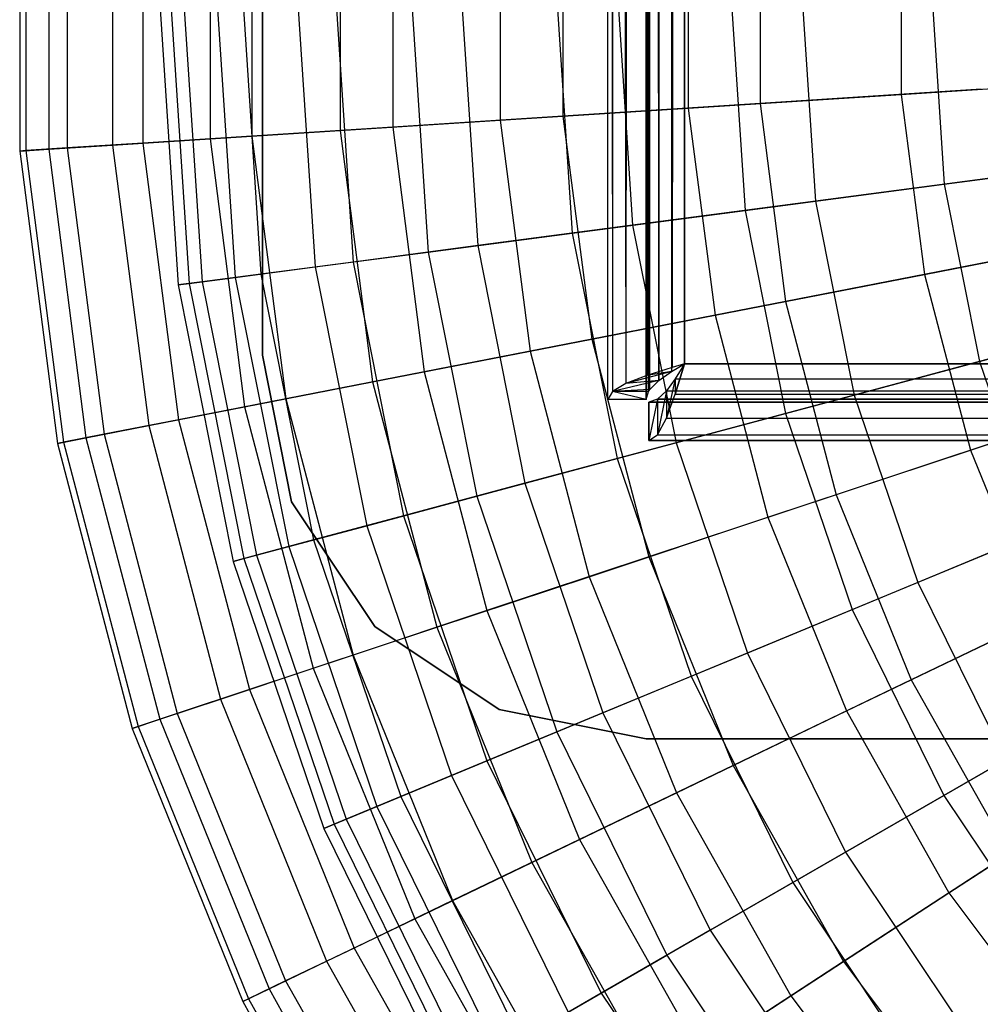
# Model space of a CAD drawing. Extents: x 0.2 to 40.1, y -6.7 to 6.7.
# Tile 4 of 256: x 0.2 to 1.2, y -4.4 to -3.4. Entities that reach past the tile are written whole.
import ezdxf

# ---------------------------------------------------------------- set-up
doc = ezdxf.new("R2010")
doc.units = 0
doc.header["$MEASUREMENT"] = 0
doc.layers.get('0').update_dxf_attribs({"color": 13, "linetype": 'CONTINUOUS'})

# ---------------------------------------------------------------- blocks, each defined once
blk = doc.blocks.new('SNOWBALL_XIV_PM3_STL')
at = {"color": 0}
for p, q in [((0.4552, 3.7402, 50.8714), (0.4552, -3.7402, 50.8714)), ((0.4552, -3.7402, 50.9108), (0.4552, 3.7402, 50.9108)), ((0.4552, 3.7402, 50.8714), (0.4552, -3.7402, 50.8714)), ((0.4552, -3.7402, 50.9108), (0.4552, 3.7402, 50.9108)), ((0.8095, -3.7856, 50.9109), (0.8095, 3.6891, 50.9109)), ((0.8095, -3.7856, 50.9109), (0.8095, 3.6891, 50.9109)), ((0.8095, -3.7856, 51.6196), (0.8095, 3.6891, 51.6196)), ((0.8095, 3.6891, 51.6196), (0.8144, -3.7774, 51.6467)), ((0.8095, 3.6891, 51.6196), (0.8144, -3.7774, 51.6467)), ((0.8095, -3.7856, 51.6196), (0.8095, 3.6891, 51.6196)), ((0.8489, 3.6891, 50.9109), (0.8489, -3.7856, 50.9109)), ((0.8489, 3.6891, 51.6196), (0.8489, -3.7856, 51.6196)), ((0.8489, 3.6891, 50.9109), (0.8489, -3.7856, 50.9109)), ((0.8489, 3.6891, 51.6196), (0.8489, -3.7856, 51.6196)), ((0.8153, 3.6801, 51.6492), (0.8144, -3.7774, 51.6467)), ((0.8153, 3.6801, 51.6492), (0.8144, -3.7774, 51.6467)), ((0.8153, 3.6801, 51.6492), (0.8282, -3.7692, 51.6705)), ((0.8153, 3.6801, 51.6492), (0.8282, -3.7692, 51.6705)), ((0.8489, -3.7856, 51.6196), (0.8518, 3.6801, 51.6344)), ((0.8489, -3.7856, 51.6196), (0.8518, 3.6801, 51.6344)), ((0.8513, -3.7774, 51.6332), (0.8518, 3.6801, 51.6344)), ((0.8513, -3.7774, 51.6332), (0.8518, 3.6801, 51.6344)), ((0.8527, -3.7753, 51.6364), (0.8518, 3.6801, 51.6344)), ((0.8518, 3.6801, 51.6344), (0.8618, -3.7662, 51.6487)), ((0.8518, 3.6801, 51.6344), (0.8618, -3.7662, 51.6487)), ((0.8527, -3.7753, 51.6364), (0.8518, 3.6801, 51.6344)), ((0.8326, 3.6708, 51.6752), (0.8282, -3.7692, 51.6705)), ((0.8326, 3.6708, 51.6752), (0.8282, -3.7692, 51.6705)), ((0.8326, 3.6708, 51.6752), (0.8495, -3.761, 51.6881)), ((0.8326, 3.6708, 51.6752), (0.8495, -3.761, 51.6881)), ((0.8604, 3.6708, 51.6474), (0.8618, -3.7662, 51.6487)), ((0.8604, 3.6708, 51.6474), (0.8618, -3.7662, 51.6487)), ((0.8572, 3.662, 51.6919), (0.8495, -3.761, 51.6881)), ((0.8572, 3.662, 51.6919), (0.8495, -3.761, 51.6881)), ((0.8618, -3.7662, 51.6487), (0.8727, 3.662, 51.6557)), ((0.8618, -3.7662, 51.6487), (0.8727, 3.662, 51.6557)), ((0.8727, 3.662, 51.6557), (0.875, -3.7571, 51.6566)), ((0.8727, 3.662, 51.6557), (0.875, -3.7571, 51.6566)), ((0.8883, 3.6526, 51.6983), (0.8495, -3.761, 51.6881)), ((0.8883, 3.6526, 51.6983), (0.8495, -3.761, 51.6881)), ((0.8883, 3.6526, 51.6589), (0.875, -3.7571, 51.6566)), ((0.8883, 3.6526, 51.6589), (0.875, -3.7571, 51.6566)), ((0.8883, 3.6526, 51.6983), (0.8755, -3.7528, 51.6973)), ((0.8883, 3.6526, 51.6983), (0.8755, -3.7528, 51.6973)), ((0.8883, 3.6526, 51.6983), (0.8883, -3.749, 51.6983)), ((0.8883, -3.749, 51.6589), (0.8883, 3.6526, 51.6589)), ((0.8883, 3.6526, 51.6983), (0.8883, -3.749, 51.6983)), ((0.8883, -3.749, 51.6589), (0.8883, 3.6526, 51.6589)), ((0.2062, -3.2283, 7.2425), (0.2062, -3.5307, 7.2425)), ((0.2062, -3.2283, 7.2425), (0.2062, -3.5307, 7.2425)), ((0.2125, -3.2287, 6.95), (0.2125, -3.5303, 6.95)), ((0.2125, -3.2287, 6.95), (0.2125, -3.5303, 6.95)), ((0.236, -3.2302, 7.5335), (0.236, -3.5288, 7.5335)), ((0.236, -3.2302, 7.5335), (0.236, -3.5288, 7.5335)), ((0.2549, -3.2314, 6.6605), (0.2549, -3.5276, 6.6605)), ((0.2549, -3.2314, 6.6605), (0.2549, -3.5276, 6.6605)), ((0.3014, -3.2344, 7.8186), (0.3014, -3.5246, 7.8186)), ((0.3014, -3.2344, 7.8186), (0.3014, -3.5246, 7.8186)), ((0.3326, -3.2364, 6.3785), (0.3326, -3.5226, 6.3785)), ((0.3326, -3.2364, 6.3785), (0.3326, -3.5226, 6.3785)), ((0.4016, -3.2408, 8.0934), (0.4016, -3.5182, 8.0934)), ((0.4016, -3.2408, 8.0934), (0.4016, -3.5182, 8.0934)), ((0.4445, -3.2436, 6.1083), (0.4445, -3.5154, 6.1083)), ((0.4445, -3.2436, 6.1083), (0.4445, -3.5154, 6.1083)), ((0.5349, -3.2494, 8.3537), (0.5349, -3.5096, 8.3537)), ((0.5349, -3.2494, 8.3537), (0.5349, -3.5096, 8.3537)), ((0.589, -3.2528, 5.8541), (0.589, -3.5061, 5.8541)), ((0.589, -3.2528, 5.8541), (0.589, -3.5061, 5.8541)), ((0.6992, -3.2599, 8.5955), (0.6992, -3.4991, 8.5955)), ((0.6992, -3.2599, 8.5955), (0.6992, -3.4991, 8.5955)), ((0.7636, -3.2641, 5.6196), (0.7636, -3.4949, 5.6196)), ((0.7636, -3.2641, 5.6196), (0.7636, -3.4949, 5.6196)), ((0.8921, -3.2723, 8.8151), (0.8921, -3.4867, 8.8151)), ((0.8921, -3.2723, 8.8151), (0.8921, -3.4867, 8.8151)), ((0.9659, -3.277, 5.4086), (0.9659, -3.4819, 5.4086)), ((0.9659, -3.277, 5.4086), (0.9659, -3.4819, 5.4086)), ((1.1107, -3.2863, 9.0091), (1.1107, -3.4726, 9.0091)), ((1.1107, -3.2863, 9.0091), (1.1107, -3.4726, 9.0091)), ((0.3498, -3.3795, 7.0913), (0.3688, -3.6682, 7.0913)), ((0.3498, -3.3795, 7.0913), (0.3688, -3.6682, 7.0913)), ((0.3613, -3.3795, 7.3812), (0.3801, -3.6667, 7.3812)), ((0.3613, -3.3795, 7.3812), (0.3801, -3.6667, 7.3812)), ((0.3746, -3.3795, 6.8021), (0.3933, -3.665, 6.8021)), ((0.3746, -3.3795, 6.8021), (0.3933, -3.665, 6.8021)), ((0.4088, -3.3795, 7.6675), (0.4272, -3.6605, 7.6675)), ((0.4088, -3.3795, 7.6675), (0.4272, -3.6605, 7.6675)), ((0.4353, -3.3795, 6.5183), (0.4535, -3.657, 6.5183)), ((0.4353, -3.3795, 6.5183), (0.4535, -3.657, 6.5183)), ((0.4917, -3.3795, 7.9456), (0.5094, -3.6497, 7.9456)), ((0.4917, -3.3795, 7.9456), (0.5094, -3.6497, 7.9456)), ((0.5309, -3.3795, 6.2443), (0.5482, -3.6446, 6.2443)), ((0.5309, -3.3795, 6.2443), (0.5482, -3.6446, 6.2443)), ((0.6086, -3.3795, 8.2113), (0.6253, -3.6344, 8.2113)), ((0.6086, -3.3795, 8.2113), (0.6253, -3.6344, 8.2113)), ((0.6598, -3.3795, 5.9843), (0.6761, -3.6277, 5.9843)), ((0.6598, -3.3795, 5.9843), (0.6761, -3.6277, 5.9843)), ((0.7577, -3.3795, 8.4603), (0.7731, -3.615, 8.4603)), ((0.7577, -3.3795, 8.4603), (0.7731, -3.615, 8.4603)), ((0.8202, -3.3795, 5.7425), (0.8351, -3.6068, 5.7425)), ((0.8202, -3.3795, 5.7425), (0.8351, -3.6068, 5.7425)), ((0.9366, -3.3795, 8.6887), (0.9505, -3.5916, 8.6887)), ((0.9366, -3.3795, 8.6887), (0.9505, -3.5916, 8.6887)), ((1.0095, -3.3795, 5.5225), (1.0228, -3.5821, 5.5225)), ((1.0095, -3.3795, 5.5225), (1.0228, -3.5821, 5.5225)), ((1.1427, -3.3795, 8.893), (1.1548, -3.5647, 8.893)), ((1.1427, -3.3795, 8.893), (1.1548, -3.5647, 8.893)), ((1.1107, -3.4726, 9.0091), (1.3515, -3.4572, 9.1745)), ((1.1107, -3.4726, 9.0091), (1.3515, -3.4572, 9.1745)), ((0.8921, -3.4867, 8.8151), (1.1107, -3.4726, 9.0091)), ((0.8921, -3.4867, 8.8151), (1.1107, -3.4726, 9.0091)), ((1.1926, -3.4674, 5.2243), (0.9659, -3.4819, 5.4086)), ((1.1926, -3.4674, 5.2243), (0.9659, -3.4819, 5.4086)), ((1.1107, -3.4726, 9.0091), (1.1345, -3.6574, 9.0091)), ((1.1107, -3.4726, 9.0091), (1.1345, -3.6574, 9.0091)), ((0.9659, -3.4819, 5.4086), (0.7636, -3.4949, 5.6196)), ((0.9659, -3.4819, 5.4086), (0.7636, -3.4949, 5.6196)), ((0.9659, -3.4819, 5.4086), (0.9921, -3.6852, 5.4086)), ((0.9659, -3.4819, 5.4086), (0.9921, -3.6852, 5.4086)), ((0.7636, -3.4949, 5.6196), (0.589, -3.5061, 5.8541)), ((0.7636, -3.4949, 5.6196), (0.589, -3.5061, 5.8541)), ((0.6992, -3.4991, 8.5955), (0.8921, -3.4867, 8.8151)), ((0.6992, -3.4991, 8.5955), (0.8921, -3.4867, 8.8151)), ((0.7636, -3.4949, 5.6196), (0.7931, -3.7239, 5.6196)), ((0.7636, -3.4949, 5.6196), (0.7931, -3.7239, 5.6196)), ((0.8921, -3.4867, 8.8151), (0.9196, -3.6993, 8.8151)), ((0.8921, -3.4867, 8.8151), (0.9196, -3.6993, 8.8151)), ((0.589, -3.5061, 5.8541), (0.4445, -3.5154, 6.1083)), ((0.589, -3.5061, 5.8541), (0.4445, -3.5154, 6.1083)), ((0.5349, -3.5096, 8.3537), (0.6992, -3.4991, 8.5955)), ((0.5349, -3.5096, 8.3537), (0.6992, -3.4991, 8.5955)), ((0.589, -3.5061, 5.8541), (0.6213, -3.7574, 5.8541)), ((0.589, -3.5061, 5.8541), (0.6213, -3.7574, 5.8541)), ((0.6992, -3.4991, 8.5955), (0.7298, -3.7362, 8.5955)), ((0.6992, -3.4991, 8.5955), (0.7298, -3.7362, 8.5955)), ((0.4445, -3.5154, 6.1083), (0.3326, -3.5226, 6.3785)), ((0.4445, -3.5154, 6.1083), (0.3326, -3.5226, 6.3785)), ((0.4016, -3.5182, 8.0934), (0.5349, -3.5096, 8.3537)), ((0.4016, -3.5182, 8.0934), (0.5349, -3.5096, 8.3537)), ((0.4445, -3.5154, 6.1083), (0.4793, -3.785, 6.1083)), ((0.4445, -3.5154, 6.1083), (0.4793, -3.785, 6.1083)), ((0.5349, -3.5096, 8.3537), (0.5681, -3.7677, 8.3537)), ((0.5349, -3.5096, 8.3537), (0.5681, -3.7677, 8.3537)), ((0.236, -3.5288, 7.5335), (0.3014, -3.5246, 7.8186)), ((0.236, -3.5288, 7.5335), (0.3014, -3.5246, 7.8186)), ((0.3326, -3.5226, 6.3785), (0.2549, -3.5276, 6.6605)), ((0.3326, -3.5226, 6.3785), (0.2549, -3.5276, 6.6605)), ((0.3014, -3.5246, 7.8186), (0.4016, -3.5182, 8.0934)), ((0.3014, -3.5246, 7.8186), (0.4016, -3.5182, 8.0934)), ((0.3014, -3.5246, 7.8186), (0.3386, -3.8124, 7.8186)), ((0.3014, -3.5246, 7.8186), (0.3386, -3.8124, 7.8186)), ((0.3326, -3.5226, 6.3785), (0.3692, -3.8065, 6.3785)), ((0.3326, -3.5226, 6.3785), (0.3692, -3.8065, 6.3785)), ((0.4016, -3.5182, 8.0934), (0.437, -3.7933, 8.0934)), ((0.4016, -3.5182, 8.0934), (0.437, -3.7933, 8.0934)), ((0.2062, -3.5307, 7.2425), (0.236, -3.5288, 7.5335)), ((0.2062, -3.5307, 7.2425), (0.236, -3.5288, 7.5335)), ((0.2125, -3.5303, 6.95), (0.2062, -3.5307, 7.2425)), ((0.2125, -3.5303, 6.95), (0.2062, -3.5307, 7.2425)), ((0.2062, -3.5307, 7.2425), (0.2448, -3.8307, 7.2425)), ((0.2062, -3.5307, 7.2425), (0.2448, -3.8307, 7.2425)), ((0.2549, -3.5276, 6.6605), (0.2125, -3.5303, 6.95)), ((0.2549, -3.5276, 6.6605), (0.2125, -3.5303, 6.95)), ((0.2125, -3.5303, 6.95), (0.2511, -3.8295, 6.95)), ((0.2125, -3.5303, 6.95), (0.2511, -3.8295, 6.95)), ((0.236, -3.5288, 7.5335), (0.2742, -3.825, 7.5335)), ((0.236, -3.5288, 7.5335), (0.2742, -3.825, 7.5335)), ((0.2549, -3.5276, 6.6605), (0.2927, -3.8214, 6.6605)), ((0.2549, -3.5276, 6.6605), (0.2927, -3.8214, 6.6605)), ((1.1548, -3.5647, 8.893), (1.3828, -3.5347, 9.0701)), ((1.1548, -3.5647, 8.893), (1.3828, -3.5347, 9.0701)), ((1.2362, -3.554, 5.3279), (1.0228, -3.5821, 5.5225)), ((1.2362, -3.554, 5.3279), (1.0228, -3.5821, 5.5225)), ((0.9505, -3.5916, 8.6887), (1.1548, -3.5647, 8.893)), ((0.9505, -3.5916, 8.6887), (1.1548, -3.5647, 8.893)), ((1.1548, -3.5647, 8.893), (1.191, -3.7467, 8.893)), ((1.1548, -3.5647, 8.893), (1.191, -3.7467, 8.893)), ((1.0228, -3.5821, 5.5225), (0.8351, -3.6068, 5.7425)), ((1.0228, -3.5821, 5.5225), (0.8351, -3.6068, 5.7425)), ((1.0228, -3.5821, 5.5225), (1.0624, -3.7812, 5.5225)), ((1.0228, -3.5821, 5.5225), (1.0624, -3.7812, 5.5225)), ((0.7731, -3.615, 8.4603), (0.9505, -3.5916, 8.6887)), ((0.7731, -3.615, 8.4603), (0.9505, -3.5916, 8.6887)), ((0.9505, -3.5916, 8.6887), (0.992, -3.8001, 8.6887)), ((0.9505, -3.5916, 8.6887), (0.992, -3.8001, 8.6887)), ((0.8351, -3.6068, 5.7425), (0.6761, -3.6277, 5.9843)), ((0.8351, -3.6068, 5.7425), (0.6761, -3.6277, 5.9843)), ((0.8351, -3.6068, 5.7425), (0.8796, -3.8302, 5.7425)), ((0.8351, -3.6068, 5.7425), (0.8796, -3.8302, 5.7425)), ((0.6253, -3.6344, 8.2113), (0.7731, -3.615, 8.4603)), ((0.6253, -3.6344, 8.2113), (0.7731, -3.615, 8.4603)), ((0.7731, -3.615, 8.4603), (0.8191, -3.8464, 8.4603)), ((0.7731, -3.615, 8.4603), (0.8191, -3.8464, 8.4603)), ((1.1345, -3.6574, 9.0091), (1.3713, -3.6113, 9.1745)), ((1.1345, -3.6574, 9.0091), (1.3713, -3.6113, 9.1745)), ((0.5094, -3.6497, 7.9456), (0.6253, -3.6344, 8.2113)), ((0.5094, -3.6497, 7.9456), (0.6253, -3.6344, 8.2113)), ((0.6761, -3.6277, 5.9843), (0.5482, -3.6446, 6.2443)), ((0.6761, -3.6277, 5.9843), (0.5482, -3.6446, 6.2443)), ((0.6253, -3.6344, 8.2113), (0.6751, -3.885, 8.2113)), ((0.6253, -3.6344, 8.2113), (0.6751, -3.885, 8.2113)), ((0.6761, -3.6277, 5.9843), (0.7246, -3.8717, 5.9843)), ((0.6761, -3.6277, 5.9843), (0.7246, -3.8717, 5.9843)), ((0.5482, -3.6446, 6.2443), (0.4535, -3.657, 6.5183)), ((0.5482, -3.6446, 6.2443), (0.4535, -3.657, 6.5183)), ((0.5482, -3.6446, 6.2443), (0.6, -3.9051, 6.2443)), ((0.5482, -3.6446, 6.2443), (0.6, -3.9051, 6.2443)), ((1.2151, -3.6417, 5.2243), (0.9921, -3.6852, 5.4086)), ((1.2151, -3.6417, 5.2243), (0.9921, -3.6852, 5.4086)), ((0.4535, -3.657, 6.5183), (0.3933, -3.665, 6.8021)), ((0.4535, -3.657, 6.5183), (0.3933, -3.665, 6.8021)), ((0.4272, -3.6605, 7.6675), (0.5094, -3.6497, 7.9456)), ((0.4272, -3.6605, 7.6675), (0.5094, -3.6497, 7.9456)), ((0.4535, -3.657, 6.5183), (0.5077, -3.9298, 6.5183)), ((0.4535, -3.657, 6.5183), (0.5077, -3.9298, 6.5183)), ((0.5094, -3.6497, 7.9456), (0.5622, -3.9152, 7.9456)), ((0.5094, -3.6497, 7.9456), (0.5622, -3.9152, 7.9456)), ((0.9196, -3.6993, 8.8151), (1.1345, -3.6574, 9.0091)), ((0.9196, -3.6993, 8.8151), (1.1345, -3.6574, 9.0091)), ((1.1345, -3.6574, 9.0091), (1.1818, -3.8376, 9.0091)), ((1.1345, -3.6574, 9.0091), (1.1818, -3.8376, 9.0091)), ((0.3933, -3.665, 6.8021), (0.3688, -3.6682, 7.0913)), ((0.3933, -3.665, 6.8021), (0.3688, -3.6682, 7.0913)), ((0.3688, -3.6682, 7.0913), (0.3801, -3.6667, 7.3812)), ((0.3688, -3.6682, 7.0913), (0.3801, -3.6667, 7.3812)), ((0.3801, -3.6667, 7.3812), (0.4272, -3.6605, 7.6675)), ((0.3801, -3.6667, 7.3812), (0.4272, -3.6605, 7.6675)), ((0.3801, -3.6667, 7.3812), (0.4363, -3.949, 7.3812)), ((0.3801, -3.6667, 7.3812), (0.4363, -3.949, 7.3812)), ((0.3933, -3.665, 6.8021), (0.4492, -3.9455, 6.8021)), ((0.3933, -3.665, 6.8021), (0.4492, -3.9455, 6.8021)), ((0.4272, -3.6605, 7.6675), (0.4822, -3.9367, 7.6675)), ((0.4272, -3.6605, 7.6675), (0.4822, -3.9367, 7.6675)), ((0.3688, -3.6682, 7.0913), (0.4252, -3.9519, 7.0913)), ((0.3688, -3.6682, 7.0913), (0.4252, -3.9519, 7.0913)), ((0.9921, -3.6852, 5.4086), (0.7931, -3.7239, 5.6196)), ((0.9921, -3.6852, 5.4086), (0.7931, -3.7239, 5.6196)), ((0.9921, -3.6852, 5.4086), (1.044, -3.8834, 5.4086)), ((0.9921, -3.6852, 5.4086), (1.044, -3.8834, 5.4086)), ((1.191, -3.7467, 8.893), (1.4131, -3.6872, 9.0701)), ((1.191, -3.7467, 8.893), (1.4131, -3.6872, 9.0701)), ((0.7298, -3.7362, 8.5955), (0.9196, -3.6993, 8.8151)), ((0.7298, -3.7362, 8.5955), (0.9196, -3.6993, 8.8151)), ((0.9196, -3.6993, 8.8151), (0.9739, -3.9066, 8.8151)), ((0.9196, -3.6993, 8.8151), (0.9739, -3.9066, 8.8151)), ((0.7931, -3.7239, 5.6196), (0.6213, -3.7574, 5.8541)), ((0.7931, -3.7239, 5.6196), (0.6213, -3.7574, 5.8541)), ((0.7931, -3.7239, 5.6196), (0.8517, -3.9472, 5.6196)), ((0.7931, -3.7239, 5.6196), (0.8517, -3.9472, 5.6196)), ((1.2703, -3.7255, 5.3279), (1.0624, -3.7812, 5.5225)), ((1.2703, -3.7255, 5.3279), (1.0624, -3.7812, 5.5225)), ((0.5681, -3.7677, 8.3537), (0.7298, -3.7362, 8.5955)), ((0.5681, -3.7677, 8.3537), (0.7298, -3.7362, 8.5955)), ((0.7298, -3.7362, 8.5955), (0.7905, -3.9676, 8.5955)), ((0.7298, -3.7362, 8.5955), (0.7905, -3.9676, 8.5955)), ((0.4852, -3.8908, 50.9108), (0.4552, -3.7402, 50.9108)), ((0.4552, -3.7402, 50.9108), (0.4552, -3.7402, 50.8714)), ((0.4552, -3.7402, 50.8714), (0.4852, -3.8908, 50.8714)), ((0.4552, -3.7402, 50.9108), (0.4552, -3.7402, 50.8714)), ((0.4552, -3.7402, 50.8714), (0.4852, -3.8908, 50.8714)), ((0.4852, -3.8908, 50.9108), (0.4552, -3.7402, 50.9108)), ((0.992, -3.8001, 8.6887), (1.191, -3.7467, 8.893)), ((0.992, -3.8001, 8.6887), (1.191, -3.7467, 8.893)), ((1.191, -3.7467, 8.893), (1.2507, -3.9225, 8.893)), ((1.191, -3.7467, 8.893), (1.2507, -3.9225, 8.893)), ((0.6213, -3.7574, 5.8541), (0.4793, -3.785, 6.1083)), ((0.6213, -3.7574, 5.8541), (0.4793, -3.785, 6.1083)), ((0.6213, -3.7574, 5.8541), (0.6856, -4.0024, 5.8541)), ((0.6213, -3.7574, 5.8541), (0.6856, -4.0024, 5.8541)), ((0.875, -3.7571, 51.6566), (0.8282, -3.7692, 51.6705)), ((0.875, -3.7571, 51.6566), (0.8282, -3.7692, 51.6705)), ((0.8755, -3.7528, 51.6973), (0.8495, -3.761, 51.6881)), ((0.8755, -3.7528, 51.6973), (0.8495, -3.761, 51.6881)), ((0.875, -3.7571, 51.6566), (0.8495, -3.761, 51.6881)), ((0.875, -3.7571, 51.6566), (0.8495, -3.761, 51.6881)), ((0.8618, -3.7662, 51.6487), (0.875, -3.7571, 51.6566)), ((0.8618, -3.7662, 51.6487), (0.875, -3.7571, 51.6566)), ((0.875, -3.7571, 51.6566), (0.8883, -3.749, 51.6589)), ((0.875, -3.7571, 51.6566), (0.8883, -3.749, 51.6589)), ((0.875, -3.7571, 51.6566), (0.8755, -3.7528, 51.6973)), ((0.875, -3.7571, 51.6566), (0.8755, -3.7528, 51.6973)), ((0.8883, -3.749, 51.6589), (0.8755, -3.7528, 51.6973)), ((0.8883, -3.749, 51.6589), (0.8755, -3.7528, 51.6973)), ((0.8883, -3.749, 51.6983), (0.8755, -3.7528, 51.6973)), ((0.8883, -3.749, 51.6983), (0.8755, -3.7528, 51.6973)), ((0.8883, -3.749, 51.6589), (0.8788, -3.7801, 51.6919)), ((0.8788, -3.7801, 51.6919), (0.8883, -3.749, 51.6983)), ((0.8883, -3.749, 51.6589), (0.8788, -3.7801, 51.6919)), ((0.8883, -3.749, 51.6589), (0.8788, -3.7646, 51.6557)), ((0.8788, -3.7801, 51.6919), (0.8883, -3.749, 51.6983)), ((0.8788, -3.7801, 51.6919), (39.3922, -3.749, 51.6983)), ((0.8788, -3.7801, 51.6919), (39.3922, -3.749, 51.6983)), ((0.8883, -3.749, 51.6589), (0.8788, -3.7646, 51.6557)), ((0.8883, -3.749, 51.6983), (39.3922, -3.749, 51.6983)), ((39.3922, -3.749, 51.6589), (0.8883, -3.749, 51.6589)), ((0.8883, -3.749, 51.6589), (0.8883, -3.749, 51.6983)), ((0.8883, -3.749, 51.6589), (0.8883, -3.749, 51.6983)), ((0.8883, -3.749, 51.6983), (39.3922, -3.749, 51.6983)), ((0.8883, -3.749, 51.6589), (39.4012, -3.7638, 51.656)), ((0.8883, -3.749, 51.6589), (39.4012, -3.7638, 51.656)), ((39.3922, -3.749, 51.6589), (0.8883, -3.749, 51.6589)), ((0.437, -3.7933, 8.0934), (0.5681, -3.7677, 8.3537)), ((0.437, -3.7933, 8.0934), (0.5681, -3.7677, 8.3537)), ((0.5681, -3.7677, 8.3537), (0.6341, -4.0195, 8.3537)), ((0.5681, -3.7677, 8.3537), (0.6341, -4.0195, 8.3537)), ((0.8618, -3.7662, 51.6487), (0.8144, -3.7774, 51.6467)), ((0.8618, -3.7662, 51.6487), (0.8144, -3.7774, 51.6467)), ((0.8495, -3.761, 51.6881), (0.8282, -3.7692, 51.6705)), ((0.8495, -3.761, 51.6881), (0.8282, -3.7692, 51.6705)), ((0.8618, -3.7662, 51.6487), (0.8282, -3.7692, 51.6705)), ((0.8618, -3.7662, 51.6487), (0.8282, -3.7692, 51.6705)), ((0.8527, -3.7753, 51.6364), (0.8618, -3.7662, 51.6487)), ((0.8527, -3.7753, 51.6364), (0.8618, -3.7662, 51.6487)), ((0.8788, -3.7646, 51.6557), (0.87, -3.8047, 51.6752)), ((0.8788, -3.7646, 51.6557), (0.87, -3.8047, 51.6752)), ((0.8788, -3.7646, 51.6557), (0.87, -3.7769, 51.6474)), ((0.8788, -3.7646, 51.6557), (0.87, -3.7769, 51.6474)), ((0.8788, -3.7646, 51.6557), (39.4012, -3.7638, 51.656)), ((0.8788, -3.7646, 51.6557), (39.4012, -3.7638, 51.656)), ((0.8788, -3.7646, 51.6557), (0.8788, -3.7801, 51.6919)), ((0.8788, -3.7646, 51.6557), (0.8788, -3.7801, 51.6919)), ((39.4105, -3.7769, 51.6474), (0.8788, -3.7646, 51.6557)), ((39.4105, -3.7769, 51.6474), (0.8788, -3.7646, 51.6557)), ((1.1818, -3.8376, 9.0091), (1.4107, -3.7616, 9.1745)), ((1.1818, -3.8376, 9.0091), (1.4107, -3.7616, 9.1745)), ((0.8144, -3.7774, 51.6467), (0.8095, -3.7856, 51.6196)), ((0.8144, -3.7774, 51.6467), (0.8095, -3.7856, 51.6196)), ((0.8282, -3.7692, 51.6705), (0.8144, -3.7774, 51.6467)), ((0.8282, -3.7692, 51.6705), (0.8144, -3.7774, 51.6467)), ((0.8527, -3.7753, 51.6364), (0.8144, -3.7774, 51.6467)), ((0.8527, -3.7753, 51.6364), (0.8144, -3.7774, 51.6467)), ((0.8489, -3.7856, 51.6196), (0.8144, -3.7774, 51.6467)), ((0.8489, -3.7856, 51.6196), (0.8144, -3.7774, 51.6467)), ((0.8513, -3.7774, 51.6332), (0.8144, -3.7774, 51.6467)), ((0.8513, -3.7774, 51.6332), (0.8144, -3.7774, 51.6467)), ((0.8489, -3.7856, 51.6196), (0.8513, -3.7774, 51.6332)), ((0.8489, -3.7856, 51.6196), (0.8513, -3.7774, 51.6332)), ((0.8513, -3.7774, 51.6332), (0.8527, -3.7753, 51.6364)), ((0.8513, -3.7774, 51.6332), (0.8527, -3.7753, 51.6364)), ((0.87, -3.7769, 51.6474), (0.8607, -3.822, 51.6492)), ((0.87, -3.7769, 51.6474), (0.8607, -3.822, 51.6492)), ((0.87, -3.7769, 51.6474), (0.8607, -3.7855, 51.6344)), ((0.8607, -3.7855, 51.6344), (39.4105, -3.7769, 51.6474)), ((0.8607, -3.7855, 51.6344), (39.4105, -3.7769, 51.6474)), ((0.87, -3.7769, 51.6474), (0.8607, -3.7855, 51.6344)), ((0.87, -3.7769, 51.6474), (0.87, -3.8047, 51.6752)), ((0.87, -3.7769, 51.6474), (0.87, -3.8047, 51.6752)), ((0.87, -3.7769, 51.6474), (39.4105, -3.7769, 51.6474)), ((0.87, -3.7769, 51.6474), (39.4105, -3.7769, 51.6474)), ((0.87, -3.8047, 51.6752), (39.4012, -3.7787, 51.6925)), ((0.87, -3.8047, 51.6752), (39.4012, -3.7787, 51.6925)), ((0.8788, -3.7801, 51.6919), (39.4012, -3.7787, 51.6925)), ((0.8788, -3.7801, 51.6919), (39.4012, -3.7787, 51.6925)), ((0.4793, -3.785, 6.1083), (0.3692, -3.8065, 6.3785)), ((0.4793, -3.785, 6.1083), (0.3692, -3.8065, 6.3785)), ((0.4793, -3.785, 6.1083), (0.5483, -4.048, 6.1083)), ((0.4793, -3.785, 6.1083), (0.5483, -4.048, 6.1083)), ((0.8489, -3.7856, 50.9109), (0.8095, -3.7856, 50.9109)), ((0.8095, -3.7856, 50.9109), (0.8095, -3.7856, 51.6196)), ((0.8095, -3.7856, 50.9109), (0.8095, -3.7856, 51.6196)), ((0.8489, -3.7856, 50.9109), (0.8095, -3.7856, 50.9109)), ((0.8489, -3.7856, 51.6196), (0.8095, -3.7856, 51.6196)), ((0.8489, -3.7856, 51.6196), (0.8095, -3.7856, 51.6196)), ((0.8489, -3.7856, 51.6196), (0.8489, -3.7856, 50.9109)), ((0.8489, -3.7856, 51.6196), (0.8489, -3.7856, 50.9109)), ((0.8607, -3.7855, 51.6344), (0.8517, -3.8278, 51.6196)), ((0.8607, -3.7855, 51.6344), (0.8517, -3.8278, 51.6196)), ((0.8607, -3.7855, 51.6344), (0.8517, -3.7884, 51.6196)), ((0.8607, -3.7855, 51.6344), (0.8517, -3.7884, 51.6196)), ((0.8517, -3.7884, 51.6196), (0.8517, -3.8278, 51.6196)), ((39.4288, -3.7884, 51.6196), (0.8517, -3.7884, 51.6196)), ((0.8517, -3.7884, 50.9109), (39.4288, -3.7884, 50.9109)), ((0.8517, -3.8278, 50.9109), (0.8517, -3.7884, 50.9109)), ((0.8517, -3.7884, 51.6196), (0.8517, -3.8278, 51.6196)), ((0.8517, -3.7884, 51.6196), (0.8517, -3.7884, 50.9109)), ((0.8517, -3.8278, 50.9109), (0.8517, -3.7884, 50.9109)), ((39.4288, -3.7884, 51.6196), (0.8517, -3.7884, 51.6196)), ((0.8517, -3.7884, 50.9109), (39.4288, -3.7884, 50.9109)), ((0.8517, -3.7884, 51.6196), (0.8517, -3.7884, 50.9109)), ((39.4193, -3.7852, 51.6351), (0.8607, -3.7855, 51.6344)), ((39.4193, -3.7852, 51.6351), (0.8607, -3.7855, 51.6344)), ((0.8607, -3.7855, 51.6344), (0.8607, -3.822, 51.6492)), ((0.8607, -3.7855, 51.6344), (0.8607, -3.822, 51.6492)), ((39.4206, -3.786, 51.6332), (0.8607, -3.7855, 51.6344)), ((39.4206, -3.786, 51.6332), (0.8607, -3.7855, 51.6344)), ((39.4288, -3.7884, 51.6196), (0.8607, -3.7855, 51.6344)), ((39.4288, -3.7884, 51.6196), (0.8607, -3.7855, 51.6344)), ((0.87, -3.8047, 51.6752), (0.8788, -3.7801, 51.6919)), ((0.87, -3.8047, 51.6752), (0.8788, -3.7801, 51.6919)), ((1.0624, -3.7812, 5.5225), (0.8796, -3.8302, 5.7425)), ((1.0624, -3.7812, 5.5225), (0.8796, -3.8302, 5.7425)), ((1.0624, -3.7812, 5.5225), (1.1277, -3.9734, 5.5225)), ((1.0624, -3.7812, 5.5225), (1.1277, -3.9734, 5.5225)), ((0.3386, -3.8124, 7.8186), (0.437, -3.7933, 8.0934)), ((0.3386, -3.8124, 7.8186), (0.437, -3.7933, 8.0934)), ((0.437, -3.7933, 8.0934), (0.5074, -4.0615, 8.0934)), ((0.437, -3.7933, 8.0934), (0.5074, -4.0615, 8.0934)), ((0.3692, -3.8065, 6.3785), (0.2927, -3.8214, 6.6605)), ((0.3692, -3.8065, 6.3785), (0.2927, -3.8214, 6.6605)), ((0.3692, -3.8065, 6.3785), (0.4418, -4.0833, 6.3785)), ((0.3692, -3.8065, 6.3785), (0.4418, -4.0833, 6.3785)), ((0.8191, -3.8464, 8.4603), (0.992, -3.8001, 8.6887)), ((0.8191, -3.8464, 8.4603), (0.992, -3.8001, 8.6887)), ((0.8607, -3.822, 51.6492), (0.87, -3.8047, 51.6752)), ((0.8607, -3.822, 51.6492), (0.87, -3.8047, 51.6752)), ((0.8607, -3.822, 51.6492), (39.4105, -3.8047, 51.6752)), ((0.8607, -3.822, 51.6492), (39.4105, -3.8047, 51.6752)), ((0.87, -3.8047, 51.6752), (39.4105, -3.8047, 51.6752)), ((0.87, -3.8047, 51.6752), (39.4105, -3.8047, 51.6752)), ((0.992, -3.8001, 8.6887), (1.0603, -4.0013, 8.6887)), ((0.992, -3.8001, 8.6887), (1.0603, -4.0013, 8.6887)), ((0.2742, -3.825, 7.5335), (0.3386, -3.8124, 7.8186)), ((0.2742, -3.825, 7.5335), (0.3386, -3.8124, 7.8186)), ((0.3386, -3.8124, 7.8186), (0.4122, -4.0932, 7.8186)), ((0.3386, -3.8124, 7.8186), (0.4122, -4.0932, 7.8186)), ((1.2597, -3.8118, 5.2243), (1.044, -3.8834, 5.4086)), ((1.2597, -3.8118, 5.2243), (1.044, -3.8834, 5.4086)), ((0.2448, -3.8307, 7.2425), (0.2742, -3.825, 7.5335)), ((0.2448, -3.8307, 7.2425), (0.2742, -3.825, 7.5335)), ((0.2511, -3.8295, 6.95), (0.2448, -3.8307, 7.2425)), ((0.2511, -3.8295, 6.95), (0.2448, -3.8307, 7.2425)), ((0.2927, -3.8214, 6.6605), (0.2511, -3.8295, 6.95)), ((0.2927, -3.8214, 6.6605), (0.2511, -3.8295, 6.95)), ((0.2511, -3.8295, 6.95), (0.3276, -4.1212, 6.95)), ((0.2511, -3.8295, 6.95), (0.3276, -4.1212, 6.95)), ((0.2742, -3.825, 7.5335), (0.3499, -4.1138, 7.5335)), ((0.2742, -3.825, 7.5335), (0.3499, -4.1138, 7.5335)), ((0.2927, -3.8214, 6.6605), (0.3679, -4.1079, 6.6605)), ((0.2927, -3.8214, 6.6605), (0.3679, -4.1079, 6.6605)), ((0.8517, -3.8278, 51.6196), (39.4193, -3.8214, 51.6507)), ((0.8517, -3.8278, 51.6196), (39.4193, -3.8214, 51.6507)), ((0.8517, -3.8278, 51.6196), (0.8607, -3.822, 51.6492)), ((0.8517, -3.8278, 51.6196), (0.8607, -3.822, 51.6492)), ((0.8517, -3.8278, 51.6196), (39.4288, -3.8278, 51.6196)), ((39.4288, -3.8278, 50.9109), (0.8517, -3.8278, 50.9109)), ((39.4288, -3.8278, 50.9109), (0.8517, -3.8278, 50.9109)), ((0.8517, -3.8278, 51.6196), (39.4288, -3.8278, 51.6196)), ((0.8517, -3.8278, 51.6196), (0.8517, -3.8278, 50.9109)), ((0.8517, -3.8278, 51.6196), (0.8517, -3.8278, 50.9109)), ((0.8607, -3.822, 51.6492), (39.4193, -3.8214, 51.6507)), ((0.8607, -3.822, 51.6492), (39.4193, -3.8214, 51.6507)), ((0.2448, -3.8307, 7.2425), (0.3216, -4.1232, 7.2425)), ((0.2448, -3.8307, 7.2425), (0.3216, -4.1232, 7.2425)), ((0.8796, -3.8302, 5.7425), (0.7246, -3.8717, 5.9843)), ((0.8796, -3.8302, 5.7425), (0.7246, -3.8717, 5.9843)), ((0.8796, -3.8302, 5.7425), (0.9528, -4.0459, 5.7425)), ((0.8796, -3.8302, 5.7425), (0.9528, -4.0459, 5.7425)), ((0.9739, -3.9066, 8.8151), (1.1818, -3.8376, 9.0091)), ((0.9739, -3.9066, 8.8151), (1.1818, -3.8376, 9.0091)), ((1.1818, -3.8376, 9.0091), (1.2517, -4.0103, 9.0091)), ((1.1818, -3.8376, 9.0091), (1.2517, -4.0103, 9.0091)), ((0.6751, -3.885, 8.2113), (0.8191, -3.8464, 8.4603)), ((0.6751, -3.885, 8.2113), (0.8191, -3.8464, 8.4603)), ((0.8191, -3.8464, 8.4603), (0.895, -4.0698, 8.4603)), ((0.8191, -3.8464, 8.4603), (0.895, -4.0698, 8.4603)), ((0.7246, -3.8717, 5.9843), (0.6, -3.9051, 6.2443)), ((0.7246, -3.8717, 5.9843), (0.6, -3.9051, 6.2443)), ((0.7246, -3.8717, 5.9843), (0.8046, -4.1073, 5.9843)), ((0.7246, -3.8717, 5.9843), (0.8046, -4.1073, 5.9843)), ((0.5622, -3.9152, 7.9456), (0.6751, -3.885, 8.2113)), ((0.5622, -3.9152, 7.9456), (0.6751, -3.885, 8.2113)), ((0.6751, -3.885, 8.2113), (0.7572, -4.1269, 8.2113)), ((0.6751, -3.885, 8.2113), (0.7572, -4.1269, 8.2113)), ((1.044, -3.8834, 5.4086), (0.8517, -3.9472, 5.6196)), ((1.044, -3.8834, 5.4086), (0.8517, -3.9472, 5.6196)), ((1.044, -3.8834, 5.4086), (1.1209, -4.0733, 5.4086)), ((1.044, -3.8834, 5.4086), (1.1209, -4.0733, 5.4086)), ((0.5705, -4.0185, 50.9108), (0.4852, -3.8908, 50.9108)), ((0.4852, -3.8908, 50.9108), (0.4852, -3.8908, 50.8714)), ((0.4852, -3.8908, 50.8714), (0.5705, -4.0185, 50.8714)), ((0.4852, -3.8908, 50.9108), (0.4852, -3.8908, 50.8714)), ((0.4852, -3.8908, 50.8714), (0.5705, -4.0185, 50.8714)), ((0.5705, -4.0185, 50.9108), (0.4852, -3.8908, 50.9108)), ((1.3265, -3.8911, 5.3279), (1.1277, -3.9734, 5.5225)), ((1.3265, -3.8911, 5.3279), (1.1277, -3.9734, 5.5225)), ((0.6, -3.9051, 6.2443), (0.5077, -3.9298, 6.5183)), ((0.6, -3.9051, 6.2443), (0.5077, -3.9298, 6.5183)), ((0.6, -3.9051, 6.2443), (0.6854, -4.1566, 6.2443)), ((0.6, -3.9051, 6.2443), (0.6854, -4.1566, 6.2443)), ((0.7905, -3.9676, 8.5955), (0.9739, -3.9066, 8.8151)), ((0.7905, -3.9676, 8.5955), (0.9739, -3.9066, 8.8151)), ((0.9739, -3.9066, 8.8151), (1.0544, -4.1053, 8.8151)), ((0.9739, -3.9066, 8.8151), (1.0544, -4.1053, 8.8151)), ((0.4822, -3.9367, 7.6675), (0.5622, -3.9152, 7.9456)), ((0.4822, -3.9367, 7.6675), (0.5622, -3.9152, 7.9456)), ((0.5622, -3.9152, 7.9456), (0.6492, -4.1716, 7.9456)), ((0.5622, -3.9152, 7.9456), (0.6492, -4.1716, 7.9456)), ((0.5077, -3.9298, 6.5183), (0.4492, -3.9455, 6.8021)), ((0.5077, -3.9298, 6.5183), (0.4492, -3.9455, 6.8021)), ((0.5077, -3.9298, 6.5183), (0.5971, -4.1932, 6.5183)), ((0.5077, -3.9298, 6.5183), (0.5971, -4.1932, 6.5183)), ((1.0603, -4.0013, 8.6887), (1.2507, -3.9225, 8.893)), ((1.0603, -4.0013, 8.6887), (1.2507, -3.9225, 8.893)), ((0.4363, -3.949, 7.3812), (0.4822, -3.9367, 7.6675)), ((0.4363, -3.949, 7.3812), (0.4822, -3.9367, 7.6675)), ((0.4822, -3.9367, 7.6675), (0.5727, -4.2033, 7.6675)), ((0.4822, -3.9367, 7.6675), (0.5727, -4.2033, 7.6675)), ((0.4492, -3.9455, 6.8021), (0.4252, -3.9519, 7.0913)), ((0.4492, -3.9455, 6.8021), (0.4252, -3.9519, 7.0913)), ((0.4252, -3.9519, 7.0913), (0.4363, -3.949, 7.3812)), ((0.4252, -3.9519, 7.0913), (0.4363, -3.949, 7.3812)), ((0.4363, -3.949, 7.3812), (0.5288, -4.2215, 7.3812)), ((0.4363, -3.949, 7.3812), (0.5288, -4.2215, 7.3812)), ((0.4492, -3.9455, 6.8021), (0.5411, -4.2164, 6.8021)), ((0.4492, -3.9455, 6.8021), (0.5411, -4.2164, 6.8021)), ((0.8517, -3.9472, 5.6196), (0.6856, -4.0024, 5.8541)), ((0.8517, -3.9472, 5.6196), (0.6856, -4.0024, 5.8541)), ((0.8517, -3.9472, 5.6196), (0.9383, -4.1612, 5.6196)), ((0.8517, -3.9472, 5.6196), (0.9383, -4.1612, 5.6196)), ((0.4252, -3.9519, 7.0913), (0.5182, -4.2259, 7.0913)), ((0.4252, -3.9519, 7.0913), (0.5182, -4.2259, 7.0913)), ((0.6341, -4.0195, 8.3537), (0.7905, -3.9676, 8.5955)), ((0.6341, -4.0195, 8.3537), (0.7905, -3.9676, 8.5955)), ((0.7905, -3.9676, 8.5955), (0.8802, -4.1892, 8.5955)), ((0.7905, -3.9676, 8.5955), (0.8802, -4.1892, 8.5955)), ((1.1277, -3.9734, 5.5225), (0.9528, -4.0459, 5.7425)), ((1.1277, -3.9734, 5.5225), (0.9528, -4.0459, 5.7425)), ((1.3256, -3.9747, 5.2243), (1.1209, -4.0733, 5.4086)), ((1.3256, -3.9747, 5.2243), (1.1209, -4.0733, 5.4086)), ((1.1277, -3.9734, 5.5225), (1.2175, -4.1555, 5.5225)), ((1.1277, -3.9734, 5.5225), (1.2175, -4.1555, 5.5225)), ((0.895, -4.0698, 8.4603), (1.0603, -4.0013, 8.6887)), ((0.895, -4.0698, 8.4603), (1.0603, -4.0013, 8.6887)), ((1.0603, -4.0013, 8.6887), (1.1543, -4.192, 8.6887)), ((1.0603, -4.0013, 8.6887), (1.1543, -4.192, 8.6887)), ((0.6856, -4.0024, 5.8541), (0.5483, -4.048, 6.1083)), ((0.6856, -4.0024, 5.8541), (0.5483, -4.048, 6.1083)), ((0.6856, -4.0024, 5.8541), (0.7807, -4.2372, 5.8541)), ((0.6856, -4.0024, 5.8541), (0.7807, -4.2372, 5.8541)), ((1.0544, -4.1053, 8.8151), (1.2517, -4.0103, 9.0091)), ((1.0544, -4.1053, 8.8151), (1.2517, -4.0103, 9.0091)), ((0.5074, -4.0615, 8.0934), (0.6341, -4.0195, 8.3537)), ((0.5074, -4.0615, 8.0934), (0.6341, -4.0195, 8.3537)), ((0.6982, -4.1039, 50.9108), (0.5705, -4.0185, 50.9108)), ((0.5705, -4.0185, 50.9108), (0.5705, -4.0185, 50.8714)), ((0.5705, -4.0185, 50.8714), (0.6982, -4.1039, 50.8714)), ((0.5705, -4.0185, 50.9108), (0.5705, -4.0185, 50.8714)), ((0.5705, -4.0185, 50.8714), (0.6982, -4.1039, 50.8714)), ((0.6982, -4.1039, 50.9108), (0.5705, -4.0185, 50.9108)), ((0.6341, -4.0195, 8.3537), (0.7318, -4.2607, 8.3537)), ((0.6341, -4.0195, 8.3537), (0.7318, -4.2607, 8.3537)), ((0.5483, -4.048, 6.1083), (0.4418, -4.0833, 6.3785)), ((0.5483, -4.048, 6.1083), (0.4418, -4.0833, 6.3785)), ((0.5483, -4.048, 6.1083), (0.6503, -4.2999, 6.1083)), ((0.5483, -4.048, 6.1083), (0.6503, -4.2999, 6.1083)), ((0.9528, -4.0459, 5.7425), (0.8046, -4.1073, 5.9843)), ((0.9528, -4.0459, 5.7425), (0.8046, -4.1073, 5.9843)), ((0.9528, -4.0459, 5.7425), (1.0535, -4.2502, 5.7425)), ((0.9528, -4.0459, 5.7425), (1.0535, -4.2502, 5.7425)), ((0.4122, -4.0932, 7.8186), (0.5074, -4.0615, 8.0934)), ((0.4122, -4.0932, 7.8186), (0.5074, -4.0615, 8.0934)), ((0.5074, -4.0615, 8.0934), (0.6115, -4.3186, 8.0934)), ((0.5074, -4.0615, 8.0934), (0.6115, -4.3186, 8.0934)), ((0.7572, -4.1269, 8.2113), (0.895, -4.0698, 8.4603)), ((0.7572, -4.1269, 8.2113), (0.895, -4.0698, 8.4603)), ((0.895, -4.0698, 8.4603), (0.9993, -4.2815, 8.4603)), ((0.895, -4.0698, 8.4603), (0.9993, -4.2815, 8.4603)), ((1.1209, -4.0733, 5.4086), (0.9383, -4.1612, 5.6196)), ((1.1209, -4.0733, 5.4086), (0.9383, -4.1612, 5.6196)), ((1.1209, -4.0733, 5.4086), (1.2215, -4.2518, 5.4086)), ((1.1209, -4.0733, 5.4086), (1.2215, -4.2518, 5.4086)), ((0.4418, -4.0833, 6.3785), (0.3679, -4.1079, 6.6605)), ((0.4418, -4.0833, 6.3785), (0.3679, -4.1079, 6.6605)), ((0.4418, -4.0833, 6.3785), (0.5492, -4.3486, 6.3785)), ((0.4418, -4.0833, 6.3785), (0.5492, -4.3486, 6.3785)), ((1.1543, -4.192, 8.6887), (1.3328, -4.089, 8.893)), ((1.1543, -4.192, 8.6887), (1.3328, -4.089, 8.893)), ((0.3499, -4.1138, 7.5335), (0.4122, -4.0932, 7.8186)), ((0.3499, -4.1138, 7.5335), (0.4122, -4.0932, 7.8186)), ((0.4122, -4.0932, 7.8186), (0.5211, -4.3622, 7.8186)), ((0.4122, -4.0932, 7.8186), (0.5211, -4.3622, 7.8186)), ((0.3679, -4.1079, 6.6605), (0.3276, -4.1212, 6.95)), ((0.3679, -4.1079, 6.6605), (0.3276, -4.1212, 6.95)), ((0.3679, -4.1079, 6.6605), (0.479, -4.3824, 6.6605)), ((0.3679, -4.1079, 6.6605), (0.479, -4.3824, 6.6605)), ((0.8046, -4.1073, 5.9843), (0.6854, -4.1566, 6.2443)), ((0.8046, -4.1073, 5.9843), (0.6854, -4.1566, 6.2443)), ((0.8489, -4.1339, 50.9108), (0.6982, -4.1039, 50.9108)), ((0.6982, -4.1039, 50.9108), (0.6982, -4.1039, 50.8714)), ((0.6982, -4.1039, 50.8714), (0.8489, -4.1339, 50.8714)), ((0.6982, -4.1039, 50.9108), (0.6982, -4.1039, 50.8714)), ((0.6982, -4.1039, 50.8714), (0.8489, -4.1339, 50.8714)), ((0.8489, -4.1339, 50.9108), (0.6982, -4.1039, 50.9108)), ((0.8046, -4.1073, 5.9843), (0.9146, -4.3304, 5.9843)), ((0.8046, -4.1073, 5.9843), (0.9146, -4.3304, 5.9843)), ((0.8802, -4.1892, 8.5955), (1.0544, -4.1053, 8.8151)), ((0.8802, -4.1892, 8.5955), (1.0544, -4.1053, 8.8151)), ((1.0544, -4.1053, 8.8151), (1.1596, -4.2921, 8.8151)), ((1.0544, -4.1053, 8.8151), (1.1596, -4.2921, 8.8151)), ((0.3216, -4.1232, 7.2425), (0.3499, -4.1138, 7.5335)), ((0.3216, -4.1232, 7.2425), (0.3499, -4.1138, 7.5335)), ((0.3276, -4.1212, 6.95), (0.3216, -4.1232, 7.2425)), ((0.3276, -4.1212, 6.95), (0.3216, -4.1232, 7.2425)), ((0.3276, -4.1212, 6.95), (0.4408, -4.4008, 6.95)), ((0.3276, -4.1212, 6.95), (0.4408, -4.4008, 6.95)), ((0.3499, -4.1138, 7.5335), (0.462, -4.3906, 7.5335)), ((0.3499, -4.1138, 7.5335), (0.462, -4.3906, 7.5335)), ((0.3216, -4.1232, 7.2425), (0.4351, -4.4036, 7.2425)), ((0.3216, -4.1232, 7.2425), (0.4351, -4.4036, 7.2425)), ((0.6492, -4.1716, 7.9456), (0.7572, -4.1269, 8.2113)), ((0.6492, -4.1716, 7.9456), (0.7572, -4.1269, 8.2113)), ((0.7572, -4.1269, 8.2113), (0.8702, -4.356, 8.2113)), ((0.7572, -4.1269, 8.2113), (0.8702, -4.356, 8.2113)), ((0.8489, -4.1339, 50.8714), (39.4316, -4.1339, 50.8714)), ((39.4316, -4.1339, 50.9108), (0.8489, -4.1339, 50.9108)), ((0.8489, -4.1339, 50.9108), (0.8489, -4.1339, 50.8714)), ((0.8489, -4.1339, 50.9108), (0.8489, -4.1339, 50.8714)), ((0.8489, -4.1339, 50.8714), (39.4316, -4.1339, 50.8714)), ((39.4316, -4.1339, 50.9108), (0.8489, -4.1339, 50.9108)), ((0.6854, -4.1566, 6.2443), (0.5971, -4.1932, 6.5183)), ((0.6854, -4.1566, 6.2443), (0.5971, -4.1932, 6.5183)), ((0.6854, -4.1566, 6.2443), (0.8029, -4.3949, 6.2443)), ((0.6854, -4.1566, 6.2443), (0.8029, -4.3949, 6.2443)), ((0.9383, -4.1612, 5.6196), (0.7807, -4.2372, 5.8541)), ((0.9383, -4.1612, 5.6196), (0.7807, -4.2372, 5.8541)), ((0.9383, -4.1612, 5.6196), (1.0516, -4.3624, 5.6196)), ((0.9383, -4.1612, 5.6196), (1.0516, -4.3624, 5.6196)), ((1.2175, -4.1555, 5.5225), (1.0535, -4.2502, 5.7425)), ((1.2175, -4.1555, 5.5225), (1.0535, -4.2502, 5.7425)), ((0.5727, -4.2033, 7.6675), (0.6492, -4.1716, 7.9456)), ((0.5727, -4.2033, 7.6675), (0.6492, -4.1716, 7.9456)), ((0.6492, -4.1716, 7.9456), (0.769, -4.4145, 7.9456)), ((0.6492, -4.1716, 7.9456), (0.769, -4.4145, 7.9456)), ((1.1596, -4.2921, 8.8151), (1.3431, -4.1727, 9.0091)), ((1.1596, -4.2921, 8.8151), (1.3431, -4.1727, 9.0091)), ((0.5971, -4.1932, 6.5183), (0.5411, -4.2164, 6.8021)), ((0.5971, -4.1932, 6.5183), (0.5411, -4.2164, 6.8021)), ((0.5971, -4.1932, 6.5183), (0.7202, -4.4427, 6.5183)), ((0.5971, -4.1932, 6.5183), (0.7202, -4.4427, 6.5183)), ((0.7318, -4.2607, 8.3537), (0.8802, -4.1892, 8.5955)), ((0.7318, -4.2607, 8.3537), (0.8802, -4.1892, 8.5955)), ((0.8802, -4.1892, 8.5955), (0.9975, -4.3976, 8.5955)), ((0.8802, -4.1892, 8.5955), (0.9975, -4.3976, 8.5955)), ((0.9993, -4.2815, 8.4603), (1.1543, -4.192, 8.6887)), ((0.9993, -4.2815, 8.4603), (1.1543, -4.192, 8.6887)), ((1.1543, -4.192, 8.6887), (1.2724, -4.3687, 8.6887)), ((1.1543, -4.192, 8.6887), (1.2724, -4.3687, 8.6887)), ((0.5288, -4.2215, 7.3812), (0.5727, -4.2033, 7.6675)), ((0.5288, -4.2215, 7.3812), (0.5727, -4.2033, 7.6675)), ((0.5727, -4.2033, 7.6675), (0.6972, -4.4559, 7.6675)), ((0.5727, -4.2033, 7.6675), (0.6972, -4.4559, 7.6675)), ((0.5411, -4.2164, 6.8021), (0.5182, -4.2259, 7.0913)), ((0.5411, -4.2164, 6.8021), (0.5182, -4.2259, 7.0913)), ((0.5182, -4.2259, 7.0913), (0.5288, -4.2215, 7.3812)), ((0.5182, -4.2259, 7.0913), (0.5288, -4.2215, 7.3812)), ((0.5288, -4.2215, 7.3812), (0.6561, -4.4797, 7.3812)), ((0.5288, -4.2215, 7.3812), (0.6561, -4.4797, 7.3812)), ((0.5411, -4.2164, 6.8021), (0.6676, -4.473, 6.8021)), ((0.5411, -4.2164, 6.8021), (0.6676, -4.473, 6.8021)), ((0.5182, -4.2259, 7.0913), (0.6462, -4.4854, 7.0913)), ((0.5182, -4.2259, 7.0913), (0.6462, -4.4854, 7.0913)), ((0.7807, -4.2372, 5.8541), (0.6503, -4.2999, 6.1083)), ((0.7807, -4.2372, 5.8541), (0.6503, -4.2999, 6.1083)), ((0.7807, -4.2372, 5.8541), (0.9049, -4.4579, 5.8541)), ((0.7807, -4.2372, 5.8541), (0.9049, -4.4579, 5.8541)), ((1.0535, -4.2502, 5.7425), (0.9146, -4.3304, 5.9843)), ((1.0535, -4.2502, 5.7425), (0.9146, -4.3304, 5.9843)), ((1.2215, -4.2518, 5.4086), (1.0516, -4.3624, 5.6196)), ((1.2215, -4.2518, 5.4086), (1.0516, -4.3624, 5.6196)), ((1.0535, -4.2502, 5.7425), (1.1801, -4.4396, 5.7425)), ((1.0535, -4.2502, 5.7425), (1.1801, -4.4396, 5.7425)), ((0.6115, -4.3186, 8.0934), (0.7318, -4.2607, 8.3537)), ((0.6115, -4.3186, 8.0934), (0.7318, -4.2607, 8.3537)), ((0.7318, -4.2607, 8.3537), (0.8595, -4.4874, 8.3537)), ((0.7318, -4.2607, 8.3537), (0.8595, -4.4874, 8.3537)), ((0.8702, -4.356, 8.2113), (0.9993, -4.2815, 8.4603)), ((0.8702, -4.356, 8.2113), (0.9993, -4.2815, 8.4603)), ((0.9993, -4.2815, 8.4603), (1.1304, -4.4777, 8.4603)), ((0.9993, -4.2815, 8.4603), (1.1304, -4.4777, 8.4603)), ((0.9975, -4.3976, 8.5955), (1.1596, -4.2921, 8.8151)), ((0.9975, -4.3976, 8.5955), (1.1596, -4.2921, 8.8151)), ((1.1596, -4.2921, 8.8151), (1.2878, -4.4639, 8.8151)), ((1.1596, -4.2921, 8.8151), (1.2878, -4.4639, 8.8151)), ((0.6503, -4.2999, 6.1083), (0.5492, -4.3486, 6.3785)), ((0.6503, -4.2999, 6.1083), (0.5492, -4.3486, 6.3785)), ((0.6503, -4.2999, 6.1083), (0.7837, -4.5368, 6.1083)), ((0.6503, -4.2999, 6.1083), (0.7837, -4.5368, 6.1083)), ((0.5211, -4.3622, 7.8186), (0.6115, -4.3186, 8.0934)), ((0.5211, -4.3622, 7.8186), (0.6115, -4.3186, 8.0934)), ((0.6115, -4.3186, 8.0934), (0.7476, -4.5603, 8.0934)), ((0.6115, -4.3186, 8.0934), (0.7476, -4.5603, 8.0934)), ((0.9146, -4.3304, 5.9843), (0.8029, -4.3949, 6.2443)), ((0.9146, -4.3304, 5.9843), (0.8029, -4.3949, 6.2443)), ((0.9146, -4.3304, 5.9843), (1.0528, -4.5372, 5.9843)), ((0.9146, -4.3304, 5.9843), (1.0528, -4.5372, 5.9843)), ((0.5492, -4.3486, 6.3785), (0.479, -4.3824, 6.6605)), ((0.5492, -4.3486, 6.3785), (0.479, -4.3824, 6.6605)), ((0.5492, -4.3486, 6.3785), (0.6897, -4.598, 6.3785)), ((0.5492, -4.3486, 6.3785), (0.6897, -4.598, 6.3785)), ((0.462, -4.3906, 7.5335), (0.5211, -4.3622, 7.8186)), ((0.462, -4.3906, 7.5335), (0.5211, -4.3622, 7.8186)), ((0.5211, -4.3622, 7.8186), (0.6635, -4.615, 7.8186)), ((0.5211, -4.3622, 7.8186), (0.6635, -4.615, 7.8186)), ((0.769, -4.4145, 7.9456), (0.8702, -4.356, 8.2113)), ((0.769, -4.4145, 7.9456), (0.8702, -4.356, 8.2113)), ((0.8702, -4.356, 8.2113), (1.0122, -4.5684, 8.2113)), ((0.8702, -4.356, 8.2113), (1.0122, -4.5684, 8.2113)), ((1.0516, -4.3624, 5.6196), (0.9049, -4.4579, 5.8541)), ((1.0516, -4.3624, 5.6196), (0.9049, -4.4579, 5.8541)), ((1.0516, -4.3624, 5.6196), (1.1897, -4.5474, 5.6196)), ((1.0516, -4.3624, 5.6196), (1.1897, -4.5474, 5.6196)), ((0.479, -4.3824, 6.6605), (0.4408, -4.4008, 6.95)), ((0.479, -4.3824, 6.6605), (0.4408, -4.4008, 6.95)), ((0.479, -4.3824, 6.6605), (0.6244, -4.6405, 6.6605)), ((0.479, -4.3824, 6.6605), (0.6244, -4.6405, 6.6605)), ((0.4351, -4.4036, 7.2425), (0.462, -4.3906, 7.5335)), ((0.4351, -4.4036, 7.2425), (0.462, -4.3906, 7.5335)), ((0.462, -4.3906, 7.5335), (0.6085, -4.6508, 7.5335)), ((0.462, -4.3906, 7.5335), (0.6085, -4.6508, 7.5335)), ((0.8029, -4.3949, 6.2443), (0.7202, -4.4427, 6.5183)), ((0.8029, -4.3949, 6.2443), (0.7202, -4.4427, 6.5183)), ((0.8029, -4.3949, 6.2443), (0.9505, -4.6157, 6.2443)), ((0.8029, -4.3949, 6.2443), (0.9505, -4.6157, 6.2443)), ((0.4408, -4.4008, 6.95), (0.4351, -4.4036, 7.2425)), ((0.4408, -4.4008, 6.95), (0.4351, -4.4036, 7.2425)), ((0.4351, -4.4036, 7.2425), (0.5835, -4.6671, 7.2425)), ((0.4351, -4.4036, 7.2425), (0.5835, -4.6671, 7.2425)), ((0.4408, -4.4008, 6.95), (0.5888, -4.6637, 6.95)), ((0.4408, -4.4008, 6.95), (0.5888, -4.6637, 6.95)), ((0.8595, -4.4874, 8.3537), (0.9975, -4.3976, 8.5955)), ((0.8595, -4.4874, 8.3537), (0.9975, -4.3976, 8.5955)), ((0.9975, -4.3976, 8.5955), (1.1406, -4.5892, 8.5955)), ((0.9975, -4.3976, 8.5955), (1.1406, -4.5892, 8.5955))]:
    blk.add_line(p, q, dxfattribs=at)
blk = doc.blocks.new('GRUPUJ_1')
at = {"color": 0}
blk.add_blockref('SNOWBALL_XIV_PM3_STL', (-0.2062, 6.6596, -0.5119), dxfattribs=at)

msp = doc.modelspace()

# ---------------------------------------------------------------- block references
at = {"color": 0}
msp.add_blockref('GRUPUJ_1', (0.2062, -6.6596, 0.5119), dxfattribs=at)

doc.saveas('drawing.dxf')
